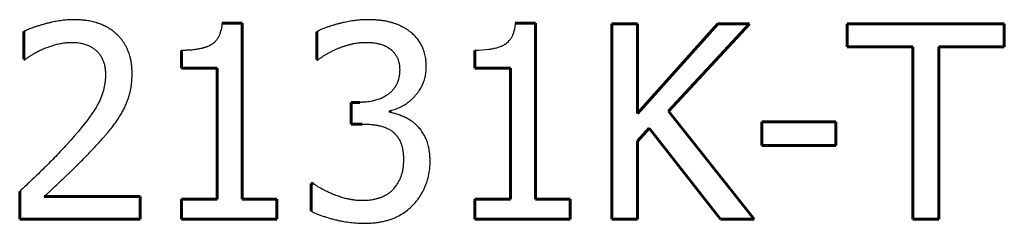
# Model space of a CAD drawing. Header units: millimetres. Extents: x 0 to 594, y 0 to 420.
# Tile 8 of 21: x 191.23 to 198.92, y 98.39 to 99.98. Entities that reach past the tile are written whole.
import ezdxf

# ---------------------------------------------------------------- set-up
doc = ezdxf.new("R2010")
doc.units = ezdxf.units.MM
doc.linetypes.add('K5LT-1', pattern=[0])
doc.linetypes.add('K5LT_BASIC', pattern=[0])
doc.layers.add('Системный слой (1)', color=251, linetype='Continuous', true_color=0x6c6c6c)

msp = doc.modelspace()

# ---------------------------------------------------------------- linework, layer by layer
at = {"layer": 'Системный слой (1)', "color": 143, "linetype": 'K5LT_BASIC', "lineweight": 60, "true_color": 0x33acca}
for p, q in [((192.9714, 99.9543), (192.8133, 99.9543)), ((192.9714, 98.581), (192.9714, 99.9543)), ((195.2586, 99.9543), (195.1005, 99.9543)), ((195.2586, 98.581), (195.2586, 99.9543)), ((196.0552, 99.9494), (195.8527, 99.9494)), ((195.8527, 99.9494), (195.8527, 98.4254)), ((196.0552, 99.2491), (196.0552, 99.9494)), ((196.6801, 99.9494), (196.0552, 99.2491)), ((196.296, 99.2689), (196.9271, 99.9494)), ((196.9271, 99.9494), (196.6801, 99.9494)), ((198.9155, 99.9494), (197.6903, 99.9494)), ((197.6903, 99.9494), (197.6903, 99.7691)), ((198.9155, 99.7691), (198.9155, 99.9494)), ((191.2671, 99.8901), (191.2671, 99.6728)), ((193.5518, 99.8876), (193.5518, 99.6715)), ((192.4984, 99.7419), (192.4984, 99.6024)), ((194.7856, 99.7419), (194.7856, 99.6024)), ((197.6903, 99.7691), (198.2016, 99.7691)), ((198.2016, 99.7691), (198.2016, 98.4254)), ((198.4042, 99.7691), (198.9155, 99.7691)), ((198.4042, 98.4254), (198.4042, 99.7691)), ((191.2671, 99.6728), (191.2782, 99.6728)), ((193.5518, 99.6715), (193.5642, 99.6715)), ((192.4984, 99.6024), (192.775, 99.6024)), ((192.775, 99.6024), (192.775, 98.581)), ((194.7856, 99.6024), (195.0623, 99.6024)), ((195.0623, 99.6024), (195.0623, 98.581)), ((193.8211, 99.3368), (193.8211, 99.1676)), ((193.889, 99.3368), (193.8211, 99.3368)), ((194.1249, 99.2578), (194.1249, 99.2726)), ((196.9642, 98.4254), (196.296, 99.2689)), ((193.8211, 99.1676), (193.9075, 99.1676)), ((197.6002, 99.1849), (197.0234, 99.1849)), ((197.0234, 99.1849), (197.0234, 98.9997)), ((197.6002, 98.9997), (197.6002, 99.1849)), ((196.0552, 99.0343), (196.1441, 99.1343)), ((196.1441, 99.1343), (196.7011, 98.4254)), ((196.0552, 98.4254), (196.0552, 99.0343)), ((197.0234, 98.9997), (197.6002, 98.9997)), ((193.5247, 98.7033), (193.5098, 98.7033)), ((193.5098, 98.7033), (193.5098, 98.4871)), ((191.235, 98.6415), (191.235, 98.4254)), ((192.1748, 98.602), (191.4264, 98.602)), ((192.1748, 98.4254), (192.1748, 98.602)), ((192.775, 98.581), (192.4984, 98.581)), ((192.4984, 98.581), (192.4984, 98.4254)), ((193.2419, 98.581), (192.9714, 98.581)), ((193.2419, 98.4254), (193.2419, 98.581)), ((194.7856, 98.581), (194.7856, 98.4254)), ((195.0623, 98.581), (194.7856, 98.581)), ((195.5291, 98.581), (195.2586, 98.581)), ((195.5291, 98.4254), (195.5291, 98.581)), ((191.235, 98.4254), (192.1748, 98.4254)), ((192.4984, 98.4254), (193.2419, 98.4254)), ((194.7856, 98.4254), (195.5291, 98.4254)), ((195.8527, 98.4254), (196.0552, 98.4254)), ((196.7011, 98.4254), (196.9642, 98.4254)), ((198.2016, 98.4254), (198.4042, 98.4254))]:
    msp.add_line(p, q, dxfattribs=at)
at = {"layer": 'Системный слой (1)', "color": 7, "linetype": 'K5LT-1'}
for points, knots in [([(191.6573, 99.9815), (191.6505, 99.9815), (191.6368, 99.9813), (191.6161, 99.9804), (191.5952, 99.9789), (191.574, 99.9767), (191.5526, 99.974), (191.5237, 99.9695), (191.4979, 99.9645), (191.4754, 99.9594), (191.4639, 99.9566), (191.4524, 99.9537), (191.442, 99.951), (191.433, 99.9485), (191.4227, 99.9457), (191.4109, 99.9424), (191.3977, 99.9385), (191.3816, 99.9337), (191.3623, 99.9276), (191.3404, 99.9202), (191.3199, 99.9127), (191.3039, 99.9065), (191.2918, 99.9014), (191.2832, 99.8977), (191.275, 99.8939), (191.2697, 99.8914), (191.2671, 99.8901)], [-0.05074959, -0.05074959, -0.05074959, -0.05074959, -0.04819853, -0.04564747, -0.04309641, -0.04054535, -0.03799429, -0.03544323, -0.03034112, -0.0290361, -0.02773108, -0.02642606, -0.02512105, -0.02423293, -0.02334481, -0.02156857, -0.02004609, -0.0185236, -0.01547862, -0.01243365, -0.00932524, -0.00621682, -0.00466262, -0.00310841, -0.00155421, 0, 0, 0, 0]), ([(192.1118, 99.5628), (192.1118, 99.5742), (192.1112, 99.5966), (192.109, 99.6211), (192.1061, 99.644), (192.1033, 99.6605), (192.0992, 99.6794), (192.0948, 99.6969), (192.0898, 99.7136), (192.0841, 99.7295), (192.0796, 99.741), (192.0749, 99.752), (192.0699, 99.7626), (192.0646, 99.7731), (192.0571, 99.7866), (192.0471, 99.8029), (192.034, 99.8215), (192.0221, 99.8363), (192.012, 99.8477), (192.0038, 99.8564), (191.9967, 99.8635), (191.9907, 99.8692), (191.9826, 99.8766), (191.9707, 99.8868), (191.9539, 99.8996), (191.9365, 99.9113), (191.9192, 99.9217), (191.9045, 99.9295), (191.8934, 99.9349), (191.8816, 99.9403), (191.8686, 99.9457), (191.8553, 99.9506), (191.8455, 99.954), (191.8359, 99.9571), (191.8232, 99.9609), (191.8069, 99.9652), (191.7803, 99.9711), (191.7511, 99.9758), (191.7181, 99.9793), (191.6884, 99.9811), (191.6677, 99.9815), (191.6573, 99.9815)], [-0.1919908, -0.1919908, -0.1919908, -0.1919908, -0.1808658, -0.1697409, -0.1674734, -0.1578852, -0.1530911, -0.148297, -0.1398942, -0.1356928, -0.1314914, -0.1275874, -0.1236834, -0.1197794, -0.1158754, -0.108153, -0.1004306, -0.0927815, -0.0889569, -0.0851323, -0.0808566, -0.078931, -0.0770053, -0.070566, -0.0649856, -0.0598073, -0.054629, -0.050611, -0.048602, -0.046593, -0.0422922, -0.0401418, -0.0379914, -0.036063, -0.0341345, -0.0300557, -0.0259768, -0.0178191, -0.0123697, -0.0061848, 0, 0, 0, 0]), ([(192.8133, 99.9543), (192.813, 99.9509), (192.8124, 99.9441), (192.8112, 99.9341), (192.8098, 99.9241), (192.8077, 99.912), (192.8046, 99.8979), (192.8004, 99.8829), (192.7963, 99.8711), (192.7928, 99.8624), (192.7893, 99.8545), (192.7847, 99.8451), (192.7789, 99.8352), (192.7729, 99.8264), (192.7667, 99.8184), (192.7612, 99.8122), (192.7565, 99.8074), (192.7536, 99.8046), (192.7514, 99.8026), (192.75, 99.8014), (192.7486, 99.8002), (192.7471, 99.7989), (192.7456, 99.7977), (192.7435, 99.7961), (192.7403, 99.7936), (192.7354, 99.7902), (192.7295, 99.7864), (192.723, 99.7827), (192.7149, 99.7784), (192.7061, 99.7743), (192.6981, 99.771), (192.6932, 99.7691), (192.6881, 99.7672), (192.6811, 99.7648), (192.6724, 99.7621), (192.6637, 99.7597), (192.6534, 99.757), (192.6413, 99.7543), (192.6267, 99.7515), (192.6109, 99.749), (192.5957, 99.747), (192.5822, 99.7456), (192.5664, 99.7442), (192.5505, 99.7432), (192.5345, 99.7425), (192.5225, 99.7422), (192.5105, 99.742), (192.5024, 99.7419), (192.4984, 99.7419)], [-0.2010876, -0.2010876, -0.2010876, -0.2010876, -0.1931856, -0.1852835, -0.1773814, -0.1694794, -0.1566062, -0.1437331, -0.1328224, -0.1273671, -0.1219118, -0.1123867, -0.1028617, -0.0949091, -0.0869565, -0.0790039, -0.0750277, -0.0710514, -0.0695321, -0.0680128, -0.0664936, -0.0649743, -0.0636604, -0.0623464, -0.0597186, -0.0566276, -0.0535367, -0.0509457, -0.0483547, -0.0444078, -0.0424343, -0.0414476, -0.0404608, -0.0383941, -0.0363273, -0.0343164, -0.0323056, -0.0292893, -0.0262729, -0.0227466, -0.0192203, -0.0168178, -0.0144152, -0.0096102, -0.0072076, -0.0048051, -0.0024025, 0, 0, 0, 0]), ([(193.9495, 99.9815), (193.9423, 99.9815), (193.9277, 99.9813), (193.9058, 99.9803), (193.8836, 99.9787), (193.8611, 99.9765), (193.8383, 99.9736), (193.8076, 99.9688), (193.778, 99.9631), (193.7527, 99.9574), (193.74, 99.9543), (193.731, 99.952), (193.7226, 99.9499), (193.7122, 99.9471), (193.7002, 99.9438), (193.6868, 99.94), (193.6704, 99.9351), (193.6507, 99.9288), (193.6255, 99.9201), (193.5994, 99.9101), (193.58, 99.9016), (193.5681, 99.8959), (193.5625, 99.8932), (193.5571, 99.8905), (193.5536, 99.8886), (193.5518, 99.8876)], [-0.0549846, -0.0549846, -0.0549846, -0.0549846, -0.05208771, -0.04919083, -0.04629395, -0.04339707, -0.04050019, -0.03760331, -0.03180955, -0.02951346, -0.02836542, -0.02721737, -0.02625514, -0.02529291, -0.02336845, -0.02171892, -0.02006938, -0.0167703, -0.01347123, -0.00888083, -0.00429043, -0.00321782, -0.00214521, -0.00107261, 0, 0, 0, 0]), ([(194.2706, 99.8951), (194.2632, 99.9003), (194.2481, 99.9103), (194.2308, 99.9202), (194.213, 99.9295), (194.1946, 99.9383), (194.1757, 99.9459), (194.1624, 99.9506), (194.1525, 99.954), (194.141, 99.9576), (194.1289, 99.961), (194.1184, 99.9637), (194.1067, 99.9664), (194.0938, 99.9691), (194.0807, 99.9715), (194.0627, 99.9743), (194.0394, 99.9773), (194.0152, 99.9793), (193.9954, 99.9805), (193.9803, 99.9811), (193.965, 99.9814), (193.9547, 99.9815), (193.9495, 99.9815)], [-0.06325525, -0.06325525, -0.06325525, -0.06325525, -0.05767541, -0.05209557, -0.0509468, -0.04528666, -0.03962651, -0.03853265, -0.03677718, -0.03326623, -0.03130788, -0.02934953, -0.02687922, -0.02440891, -0.0219386, -0.01946829, -0.01452767, -0.00958705, -0.00719029, -0.00479352, -0.00239676, 0, 0, 0, 0]), ([(195.1005, 99.9543), (195.1003, 99.951), (195.0997, 99.9444), (195.0985, 99.9348), (195.0972, 99.9253), (195.0952, 99.9136), (195.0924, 99.9), (195.0871, 99.8806), (195.0794, 99.8596), (195.0683, 99.8381), (195.0562, 99.8206), (195.045, 99.8084), (195.0359, 99.8001), (195.0287, 99.7944), (195.0212, 99.7891), (195.0124, 99.7838), (195.003, 99.7788), (194.993, 99.7742), (194.9807, 99.7691), (194.9641, 99.7633), (194.9448, 99.7579), (194.9217, 99.7528), (194.8746, 99.7449), (194.8256, 99.7419), (194.7856, 99.7419)], [-0.2010876, -0.2010876, -0.2010876, -0.2010876, -0.1969936, -0.1928995, -0.1888055, -0.1847114, -0.1772313, -0.1697512, -0.1559317, -0.1432899, -0.1307135, -0.1198638, -0.114439, -0.1090141, -0.1036653, -0.0983166, -0.0910112, -0.0857422, -0.0804732, -0.0699352, -0.0593972, -0.0524214, -0.0384699, 0, 0, 0, 0]), ([(194.4065, 99.6135), (194.4065, 99.618), (194.4063, 99.6269), (194.4058, 99.6402), (194.4049, 99.6532), (194.4032, 99.6696), (194.4004, 99.6891), (194.3945, 99.7178), (194.3864, 99.7441), (194.3764, 99.7681), (194.3653, 99.7905), (194.3493, 99.8167), (194.3261, 99.8463), (194.3039, 99.8684), (194.2869, 99.8827), (194.2777, 99.8898), (194.273, 99.8933), (194.2706, 99.8951)], [-0.08093185, -0.08093185, -0.08093185, -0.08093185, -0.0779991, -0.07506635, -0.0721336, -0.06920085, -0.0637218, -0.05824275, -0.0479786, -0.0430713, -0.03816399, -0.02854881, -0.01893363, -0.0087131, -0.00435655, -0.00217827, 0, 0, 0, 0]), ([(191.4264, 99.7567), (191.433, 99.7595), (191.4463, 99.7647), (191.4666, 99.7721), (191.4871, 99.7788), (191.5065, 99.7846), (191.5247, 99.7894), (191.5417, 99.7936), (191.5586, 99.797), (191.5747, 99.7998), (191.5898, 99.8018), (191.6089, 99.8038), (191.6265, 99.8048), (191.6392, 99.8049), (191.6425, 99.8049)], [-0.03243859, -0.03243859, -0.03243859, -0.03243859, -0.02928633, -0.02613407, -0.02298181, -0.01982955, -0.0173569, -0.01488425, -0.0124116, -0.00993895, -0.00782196, -0.00570498, -0.00147101, 0, 0, 0, 0]), ([(191.6425, 99.8049), (191.6463, 99.8049), (191.6537, 99.8048), (191.6648, 99.8043), (191.6757, 99.8036), (191.6895, 99.8022), (191.7059, 99.7998), (191.7298, 99.7948), (191.7568, 99.7865), (191.7858, 99.7734), (191.8095, 99.7588), (191.8234, 99.748), (191.829, 99.7432)], [-0.0334038, -0.0334038, -0.0334038, -0.0334038, -0.03173569, -0.03006758, -0.02839947, -0.02673136, -0.0236006, -0.02046984, -0.01478827, -0.00935672, -0.00392517, 0, 0, 0, 0]), ([(193.7149, 99.7567), (193.7223, 99.7597), (193.7373, 99.7654), (193.7599, 99.7732), (193.7826, 99.7804), (193.8009, 99.7856), (193.8145, 99.7892), (193.8235, 99.7915), (193.8325, 99.7936), (193.8446, 99.7962), (193.8597, 99.799), (193.8811, 99.8021), (193.9056, 99.8043), (193.9242, 99.8049), (193.9335, 99.8049)], [-0.03103888, -0.03103888, -0.03103888, -0.03103888, -0.02777508, -0.02451128, -0.02124749, -0.01798369, -0.01670778, -0.01543188, -0.01415597, -0.01288006, -0.01032825, -0.00777644, -0.00388822, 0, 0, 0, 0]), ([(193.9335, 99.8049), (193.9384, 99.8049), (193.9481, 99.8048), (193.9626, 99.8042), (193.9768, 99.8031), (193.9937, 99.8014), (194.0094, 99.7992), (194.0238, 99.7965), (194.0337, 99.7944), (194.0426, 99.7922), (194.0533, 99.7893), (194.066, 99.7851), (194.0806, 99.7792), (194.0983, 99.7707), (194.1108, 99.7633), (194.1187, 99.758)], [-0.02795642, -0.02795642, -0.02795642, -0.02795642, -0.02600667, -0.02405691, -0.02210716, -0.02015741, -0.01699792, -0.01541817, -0.01383843, -0.01261117, -0.01138391, -0.0089294, -0.0066186, -0.00430781, 0, 0, 0, 0]), ([(191.2782, 99.6728), (191.2792, 99.6734), (191.2811, 99.6748), (191.2851, 99.6776), (191.2904, 99.6811), (191.2971, 99.6856), (191.3047, 99.6906), (191.3132, 99.6961), (191.3228, 99.7022), (191.3313, 99.7075), (191.3384, 99.7119), (191.3439, 99.7153), (191.3495, 99.7187), (191.3549, 99.7218), (191.36, 99.7248), (191.3732, 99.7322), (191.3951, 99.7435), (191.4159, 99.7525), (191.4264, 99.7567)], [-0.03418538, -0.03418538, -0.03418538, -0.03418538, -0.03319717, -0.03220897, -0.03023255, -0.02825614, -0.02627972, -0.02394023, -0.02160074, -0.01926125, -0.01809151, -0.01692176, -0.01572527, -0.01452879, -0.01350322, -0.01247766, -0.00623883, 0, 0, 0, 0]), ([(191.829, 99.7432), (191.835, 99.738), (191.8413, 99.7318), (191.8526, 99.7191), (191.8587, 99.7113), (191.8645, 99.7025), (191.867, 99.6986), (191.8709, 99.6922), (191.8761, 99.6828), (191.8816, 99.6713), (191.8887, 99.6543), (191.8958, 99.6316), (191.9014, 99.6023), (191.9039, 99.5754), (191.9043, 99.5581), (191.9043, 99.5517)], [-0.03598107, -0.03598107, -0.03598107, -0.03598107, -0.03144328, -0.03097221, -0.02632359, -0.02584151, -0.02514015, -0.02373742, -0.02172205, -0.01933385, -0.01694565, -0.01216925, -0.00739285, -0.00268235, 0, 0, 0, 0]), ([(193.5642, 99.6715), (193.5667, 99.6733), (193.5719, 99.6768), (193.5798, 99.6821), (193.5879, 99.6875), (193.5964, 99.693), (193.6051, 99.6986), (193.6141, 99.7043), (193.6234, 99.7101), (193.6327, 99.7158), (193.642, 99.7212), (193.6544, 99.7281), (193.6708, 99.7367), (193.692, 99.7468), (193.7071, 99.7534), (193.7149, 99.7567)], [-0.03437607, -0.03437607, -0.03437607, -0.03437607, -0.03210848, -0.0298409, -0.02757331, -0.02530573, -0.02303814, -0.02077055, -0.01850297, -0.01623538, -0.01420596, -0.01217654, -0.00811769, -0.00405885, 0, 0, 0, 0]), ([(194.1187, 99.758), (194.1248, 99.7538), (194.1311, 99.7488), (194.1427, 99.7383), (194.1489, 99.7318), (194.155, 99.7246), (194.1575, 99.7215), (194.1617, 99.716), (194.1672, 99.7081), (194.1733, 99.6982), (194.1788, 99.6882), (194.1835, 99.6781), (194.1887, 99.6647), (194.1927, 99.6504), (194.1957, 99.6353), (194.1971, 99.6256), (194.1979, 99.6177), (194.1985, 99.6098), (194.1989, 99.6013), (194.199, 99.5948), (194.199, 99.5925)], [-0.04775889, -0.04775889, -0.04775889, -0.04775889, -0.04169792, -0.041067, -0.03492598, -0.03428709, -0.03342218, -0.03169235, -0.02876311, -0.02571352, -0.02266393, -0.01999601, -0.01732808, -0.01199222, -0.00932429, -0.00665637, -0.00536281, -0.00406926, -0.00148215, 0, 0, 0, 0]), ([(191.9043, 99.5517), (191.9043, 99.542), (191.9037, 99.5226), (191.9017, 99.5012), (191.8976, 99.4703), (191.8892, 99.4294), (191.8755, 99.389), (191.8655, 99.3652), (191.8616, 99.3562), (191.854, 99.3397), (191.8456, 99.3233), (191.8384, 99.3103), (191.8348, 99.3041), (191.8294, 99.2949), (191.8177, 99.2758), (191.7644, 99.1951), (191.6875, 99.1013), (191.603, 99.0083)], [-0.1752498, -0.1752498, -0.1752498, -0.1752498, -0.1647662, -0.1542826, -0.1520925, -0.1310434, -0.1091932, -0.1069377, -0.1042716, -0.0989395, -0.0882751, -0.0855966, -0.0841443, -0.0812398, -0.0754307, -0.0638125, 0, 0, 0, 0]), ([(192.0328, 99.2578), (192.0388, 99.2682), (192.0502, 99.2895), (192.0613, 99.3138), (192.0716, 99.3387), (192.0788, 99.3583), (192.0864, 99.382), (192.0905, 99.396), (192.0936, 99.4078), (192.097, 99.4212), (192.1005, 99.4376), (192.1045, 99.4607), (192.1081, 99.4868), (192.1102, 99.512), (192.1111, 99.5302), (192.1115, 99.541), (192.1118, 99.5519), (192.1118, 99.5592), (192.1118, 99.5628)], [-0.05061224, -0.05061224, -0.05061224, -0.05061224, -0.04445827, -0.0383043, -0.03707157, -0.03095707, -0.02789981, -0.02484256, -0.02385754, -0.02198192, -0.01823066, -0.01588302, -0.01104493, -0.00620685, -0.00465514, -0.00310343, -0.00155171, 0, 0, 0, 0]), ([(194.199, 99.5925), (194.199, 99.5892), (194.1989, 99.5827), (194.1985, 99.573), (194.1978, 99.5635), (194.1966, 99.5515), (194.1944, 99.5373), (194.1899, 99.5163), (194.1824, 99.4929), (194.1707, 99.468), (194.1568, 99.4462), (194.143, 99.4296), (194.1307, 99.4174), (194.122, 99.4098), (194.1127, 99.4023), (194.1026, 99.3949), (194.0902, 99.3869), (194.0774, 99.3794), (194.0677, 99.3744), (194.0526, 99.3671), (194.0292, 99.3575), (194.0025, 99.3499), (193.9787, 99.3447), (193.9612, 99.3417), (193.9419, 99.3393), (193.926, 99.338), (193.9139, 99.3373), (193.9015, 99.3369), (193.8932, 99.3368), (193.889, 99.3368)], [-0.100175, -0.100175, -0.100175, -0.100175, -0.0981773, -0.0961796, -0.094182, -0.0921843, -0.0884762, -0.0847681, -0.0776223, -0.0712832, -0.0649441, -0.0587551, -0.0556201, -0.0524852, -0.0506181, -0.047227, -0.0438359, -0.0404448, -0.0370537, -0.0363576, -0.0290882, -0.0201719, -0.0184883, -0.0138677, -0.0092471, -0.0069353, -0.0046235, -0.0023118, 0, 0, 0, 0]), ([(194.1249, 99.2726), (194.1323, 99.2742), (194.1469, 99.2778), (194.1627, 99.2827), (194.1848, 99.2906), (194.2127, 99.3027), (194.2439, 99.3213), (194.2677, 99.3388), (194.2822, 99.3508), (194.2937, 99.3612), (194.3053, 99.3723), (194.3195, 99.3873), (194.3358, 99.4065), (194.3466, 99.4213), (194.3598, 99.441), (194.374, 99.4659), (194.3894, 99.503), (194.4, 99.5415), (194.4047, 99.5735), (194.4062, 99.5977), (194.4065, 99.6082), (194.4065, 99.6135)], [-0.07237237, -0.07237237, -0.07237237, -0.07237237, -0.06890035, -0.06542834, -0.06469927, -0.05793924, -0.05112276, -0.04771452, -0.04430628, -0.04252848, -0.04075068, -0.03719507, -0.03349742, -0.02979976, -0.02914725, -0.02288018, -0.01678582, -0.01069146, -0.00455041, -0.0022752, 0, 0, 0, 0]), ([(191.829, 98.9972), (191.8403, 99.0092), (191.8627, 99.0335), (191.89, 99.0642), (191.9114, 99.089), (191.9324, 99.1139), (191.9522, 99.138), (191.9739, 99.1663), (191.9891, 99.1875), (192.0034, 99.2089), (192.0137, 99.2252), (192.0235, 99.2414), (192.0297, 99.2523), (192.0328, 99.2578)], [-0.06630436, -0.06630436, -0.06630436, -0.06630436, -0.05677311, -0.04724185, -0.04247623, -0.0377106, -0.02817935, -0.02420109, -0.01624457, -0.01218343, -0.00812228, -0.00406114, 0, 0, 0, 0]), ([(194.3299, 99.159), (194.3244, 99.1642), (194.3132, 99.1742), (194.3004, 99.1843), (194.2823, 99.1974), (194.2686, 99.2059), (194.2537, 99.2139), (194.2461, 99.2177), (194.2379, 99.2216), (194.23, 99.2249), (194.2257, 99.2266), (194.2218, 99.2282), (194.2167, 99.2302), (194.2073, 99.2337), (194.1938, 99.2386), (194.1787, 99.2436), (194.1642, 99.2481), (194.1509, 99.2518), (194.1378, 99.255), (194.1292, 99.2569), (194.1249, 99.2578)], [-0.03144275, -0.03144275, -0.03144275, -0.03144275, -0.02866232, -0.02588189, -0.0253258, -0.02010924, -0.01960957, -0.01865824, -0.01675559, -0.01600266, -0.01524973, -0.01493531, -0.01430645, -0.01304874, -0.01084775, -0.00833233, -0.00624925, -0.00416616, -0.00208308, 0, 0, 0, 0]), ([(193.9075, 99.1676), (193.9139, 99.1676), (193.9267, 99.1675), (193.9455, 99.1668), (193.964, 99.1656), (193.9808, 99.1641), (193.996, 99.1624), (194.0098, 99.1604), (194.0211, 99.1586), (194.03, 99.157), (194.0374, 99.1555), (194.0457, 99.1537), (194.0576, 99.1507), (194.0716, 99.1465), (194.0875, 99.1407), (194.1072, 99.132), (194.1236, 99.1227), (194.1347, 99.1151), (194.1372, 99.1133)], [-0.03834016, -0.03834016, -0.03834016, -0.03834016, -0.03564657, -0.03295298, -0.03025938, -0.02756579, -0.02541894, -0.02327209, -0.02112523, -0.02005181, -0.01897838, -0.01746815, -0.01595792, -0.01293746, -0.01010031, -0.00726316, -0.0016791, 0, 0, 0, 0]), ([(194.4361, 98.8774), (194.4361, 98.8824), (194.436, 98.8924), (194.4355, 98.907), (194.4346, 98.9214), (194.4331, 98.9392), (194.4305, 98.9601), (194.4264, 98.9829), (194.4214, 99.004), (194.4156, 99.0231), (194.4101, 99.0379), (194.4055, 99.049), (194.4006, 99.0599), (194.3942, 99.073), (194.3833, 99.0929), (194.373, 99.109), (194.3578, 99.1296), (194.3452, 99.1443), (194.3334, 99.1558), (194.3299, 99.159)], [-0.08850778, -0.08850778, -0.08850778, -0.08850778, -0.08514766, -0.08178754, -0.07842742, -0.07506729, -0.06892729, -0.06278729, -0.05711669, -0.05144609, -0.04614303, -0.0434915, -0.04083998, -0.03553692, -0.03023387, -0.01962776, -0.01706792, -0.00493335, 0, 0, 0, 0]), ([(194.1372, 99.1133), (194.1437, 99.1087), (194.1504, 99.1032), (194.1627, 99.0917), (194.1693, 99.0846), (194.1757, 99.0767), (194.1782, 99.0735), (194.1827, 99.0675), (194.1912, 99.0549), (194.1997, 99.0396), (194.207, 99.0234), (194.2131, 99.0073), (194.2193, 98.9858), (194.2246, 98.9579), (194.2273, 98.9323), (194.2283, 98.9131), (194.2286, 98.9013), (194.2286, 98.8953), (194.2286, 98.8922)], [-0.04394177, -0.04394177, -0.04394177, -0.04394177, -0.03902834, -0.03851433, -0.03353119, -0.03301025, -0.03235145, -0.03103385, -0.02845963, -0.02325021, -0.02087625, -0.01850229, -0.01391436, -0.00932644, -0.00483963, -0.00241982, -0.00120991, 0, 0, 0, 0]), ([(191.4264, 98.602), (191.4287, 98.6041), (191.4333, 98.6084), (191.4403, 98.6149), (191.4475, 98.6217), (191.4574, 98.631), (191.4704, 98.6432), (191.4969, 98.668), (191.5284, 98.6979), (191.5659, 98.7334), (191.5886, 98.755), (191.6047, 98.7703), (191.6135, 98.7787), (191.6224, 98.7871), (191.6329, 98.7972), (191.6497, 98.8134), (191.6918, 98.8545), (191.7412, 98.9042), (191.7923, 98.9576), (191.8169, 98.984), (191.829, 98.9972)], [-0.0856783, -0.0856783, -0.0856783, -0.0856783, -0.08363478, -0.08159126, -0.07954774, -0.07750422, -0.07341719, -0.06933015, -0.05780947, -0.05204913, -0.04628879, -0.0446767, -0.0430646, -0.0414525, -0.03984041, -0.03727006, -0.03212936, -0.01606468, -0.00803234, 0, 0, 0, 0]), ([(194.2286, 98.8922), (194.2286, 98.8881), (194.2285, 98.88), (194.2282, 98.868), (194.2276, 98.8563), (194.2267, 98.8453), (194.2257, 98.8349), (194.2241, 98.822), (194.2217, 98.807), (194.2182, 98.7905), (194.2142, 98.7757), (194.2098, 98.7622), (194.2057, 98.7518), (194.2022, 98.7436), (194.1985, 98.7355), (194.1916, 98.7216), (194.183, 98.7065), (194.169, 98.6849), (194.157, 98.6692), (194.1465, 98.6572), (194.1446, 98.6551)], [-0.03562226, -0.03562226, -0.03562226, -0.03562226, -0.03428053, -0.0329388, -0.03159707, -0.03025534, -0.02904331, -0.02783129, -0.02540725, -0.02319864, -0.02099003, -0.01895682, -0.01692361, -0.01590701, -0.0148904, -0.01285719, -0.00879078, -0.00700679, -0.00120462, 0, 0, 0, 0]), ([(194.3015, 98.5341), (194.3085, 98.5413), (194.322, 98.5562), (194.3357, 98.5735), (194.3487, 98.5912), (194.361, 98.6093), (194.3762, 98.635), (194.3899, 98.6618), (194.3987, 98.6821), (194.4039, 98.6954), (194.4069, 98.7033), (194.4119, 98.7176), (194.4165, 98.7326), (194.4246, 98.763), (194.4328, 98.8056), (194.4359, 98.8503), (194.4361, 98.8747), (194.4361, 98.8774)], [-0.06591328, -0.06591328, -0.06591328, -0.06591328, -0.06052059, -0.05512789, -0.05401368, -0.04865574, -0.0432978, -0.03794612, -0.03259443, -0.03154941, -0.03041649, -0.02815065, -0.02361897, -0.02223216, -0.01178199, -0.00133182, 0, 0, 0, 0]), ([(193.9137, 98.5699), (193.9024, 98.5699), (193.8798, 98.5706), (193.8548, 98.573), (193.8388, 98.5751), (193.83, 98.5764), (193.8152, 98.5788), (193.7959, 98.5826), (193.7689, 98.5891), (193.7445, 98.5962), (193.7209, 98.6043), (193.7065, 98.6096), (193.696, 98.6137), (193.6877, 98.6171), (193.6763, 98.6217), (193.6575, 98.6298), (193.6324, 98.641), (193.582, 98.6657), (193.5472, 98.6868), (193.5247, 98.7033)], [-0.05419206, -0.05419206, -0.05419206, -0.05419206, -0.04992096, -0.04564986, -0.04477672, -0.0438934, -0.04232608, -0.03919143, -0.03662752, -0.03221092, -0.03000262, -0.02779432, -0.02682507, -0.02609792, -0.02464362, -0.02246217, -0.01864118, -0.01425073, 0, 0, 0, 0]), ([(194.1446, 98.6551), (194.1414, 98.6516), (194.1347, 98.6447), (194.1268, 98.6376), (194.1151, 98.6278), (194.0986, 98.616), (194.0805, 98.6061), (194.0694, 98.601), (194.0655, 98.5992), (194.0584, 98.5962), (194.05, 98.5931), (194.0415, 98.5902), (194.0329, 98.5876), (194.0225, 98.5846), (194.0088, 98.5811), (193.9941, 98.5778), (193.9796, 98.5752), (193.956, 98.5718), (193.9346, 98.5701), (193.9169, 98.5699), (193.9137, 98.5699)], [-0.03605798, -0.03605798, -0.03605798, -0.03605798, -0.03395699, -0.03185601, -0.03141662, -0.02723229, -0.02292183, -0.02247444, -0.02200965, -0.02108006, -0.0192209, -0.01829131, -0.01736173, -0.01550257, -0.01382281, -0.01150159, -0.00918036, -0.00760448, -0.00138615, 0, 0, 0, 0]), ([(193.5098, 98.4871), (193.5137, 98.4852), (193.5215, 98.4814), (193.5335, 98.4759), (193.5459, 98.4705), (193.5586, 98.4652), (193.5719, 98.46), (193.59, 98.4533), (193.6137, 98.4451), (193.6437, 98.4358), (193.6695, 98.4286), (193.6903, 98.4232), (193.7039, 98.4198), (193.7172, 98.4167), (193.7353, 98.4127), (193.7681, 98.4063), (193.8146, 98.3993), (193.8607, 98.3952), (193.898, 98.3936), (193.9167, 98.3933), (193.926, 98.3933)], [-0.07535498, -0.07535498, -0.07535498, -0.07535498, -0.07254569, -0.06973641, -0.06692713, -0.06411785, -0.06130857, -0.05849929, -0.05288073, -0.04726217, -0.04164361, -0.03909539, -0.03654716, -0.0348463, -0.03239188, -0.02748305, -0.01841894, -0.00920947, -0.00460474, 0, 0, 0, 0]), ([(193.926, 98.3933), (193.933, 98.3933), (193.9469, 98.3935), (193.9675, 98.3943), (193.9878, 98.3957), (194.0071, 98.3976), (194.0257, 98.4), (194.0494, 98.4038), (194.0775, 98.4095), (194.1094, 98.4182), (194.1389, 98.4282), (194.1666, 98.4396), (194.2005, 98.4561), (194.2397, 98.4799), (194.2752, 98.5082), (194.2949, 98.5273), (194.3015, 98.5341)], [-0.0827737, -0.0827737, -0.0827737, -0.0827737, -0.07911896, -0.07546423, -0.07180949, -0.06815476, -0.0647438, -0.06133284, -0.05451092, -0.04805591, -0.0416009, -0.03555868, -0.02951646, -0.01780563, -0.0060948, 0, 0, 0, 0])]:
    msp.add_open_spline(points, degree=3, knots=knots, dxfattribs=at)
msp.add_open_spline([(191.603, 99.0083), (191.5886, 98.9925), (191.5597, 98.9611), (191.5158, 98.9149), (191.4713, 98.8693), (191.4265, 98.8249), (191.3809, 98.7805), (191.3337, 98.7351), (191.2851, 98.6888), (191.2518, 98.6574), (191.235, 98.6415)], degree=3, dxfattribs=at)

doc.saveas('drawing.dxf')
